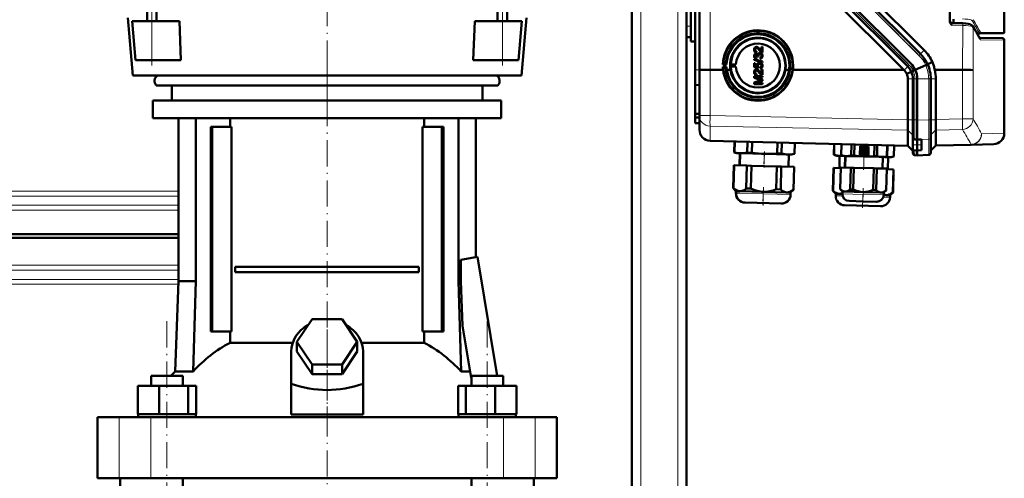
# Model space of a CAD drawing. Extents: x -1595 to 1972, y -1677 to 643.
# Tile 41 of 53: x 170 to 623, y 90 to 301. Entities that reach past the tile are written whole.
import ezdxf

# ---------------------------------------------------------------- set-up
doc = ezdxf.new("R2010")
doc.units = 0
doc.linetypes.add('DASHDOT', pattern=[18.5, 12, -3, 0.5, -3])

msp = doc.modelspace()

# ---------------------------------------------------------------- linework, layer by layer
at = {"color": 7, "linetype": 'DASHDOT', "lineweight": 18}
for p, q in [((455.57, -417.35), (455.57, 542.65)), ((472.57, -417.35), (472.57, 542.65)), ((311.56, 260.65), (311.56, 379.45)), ((587.17, 280.47), (545.38, 322.26)), ((582.75, 276.05), (540.96, 317.84)), ((231.06, 279.61), (231.06, 308.87)), ((392.06, 279.62), (392.06, 308.71)), ((311.57, 282.37), (311.57, 140.55)), ((238.03, -164.25), (238.03, 164.55)), ((385.1, -164.25), (385.1, 164.55)), ((311.57, 158.4), (311.57, -324.6))]:
    msp.add_line(p, q, dxfattribs=at)
at = {"color": 7, "lineweight": 50}
for p, q in [((451.57, -149.9), (451.57, 462.65)), ((480.57, 277.71), (480.57, 366.72)), ((622.57, 366.16), (622.57, 295.03)), ((482.57, 277.75), (482.57, 317.73)), ((584.05, 285), (549.91, 319.14)), ((585.74, 286.68), (554.78, 317.64)), ((597.56, 317.63), (597.56, 299.92)), ((478.57, 290.75), (478.57, 314.54)), ((578.22, 279.16), (544.08, 313.3)), ((579.63, 280.58), (545.49, 314.72)), ((579.64, 280.58), (545.49, 314.72)), ((476.57, 307.65), (476.57, 297.65)), ((478.57, 307.65), (478.57, 297.65)), ((576.41, 277.65), (542.42, 311.64)), ((228.88, 300.05), (228.88, 306.43)), ((233.23, 300.05), (233.23, 305.82)), ((389.88, 300.05), (389.88, 305.83)), ((394.23, 300.05), (394.23, 306.44)), ((222.34, 275.05), (220.03, 301.55)), ((222.06, 300.05), (231.06, 300.05)), ((223.63, 282.05), (222.06, 300.05)), ((243.76, 300.05), (231.06, 300.05)), ((244.46, 282.05), (243.76, 300.05)), ((378.65, 282.05), (379.35, 300.05)), ((392.06, 300.05), (379.35, 300.05)), ((392.06, 300.05), (401.06, 300.05)), ((399.48, 282.05), (401.06, 300.05)), ((400.77, 275.05), (403.09, 301.55)), ((598.54, 299.17), (599.28, 299.15)), ((598.54, 299.17), (603.45, 299.05)), ((599.28, 299.15), (599.28, 300.97)), ((476.57, 292.65), (476.57, 297.65)), ((478.57, 292.65), (478.57, 297.65)), ((611.22, 294.34), (610.11, 294.32)), ((622.07, 294.53), (611.22, 294.34)), ((476.57, -149.9), (476.57, 292.65)), ((476.57, 292.65), (478.57, 292.65)), ((478.57, 290.75), (480.57, 290.7)), ((611.15, 292.41), (621.58, 292.23)), ((622.56, 248.57), (622.56, 291.23)), ((508.09, 286.99), (508.1, 286.99)), ((508.34, 285.08), (508.34, 285.08)), ((508.36, 288.13), (508.37, 288.13)), ((508.62, 285.12), (508.63, 285.12)), ((508.71, 288.18), (508.71, 288.19)), ((508.78, 286.26), (508.73, 285.76)), ((508.73, 285.76), (508.74, 285.77)), ((508.79, 286.26), (508.74, 285.77)), ((508.78, 286.26), (508.79, 286.26)), ((509.97, 285.27), (509.98, 285.27)), ((510.29, 287.12), (511, 286.36)), ((510.29, 287.11), (510.29, 287.12)), ((510.34, 285.32), (510.34, 285.32)), ((511, 288.23), (511.01, 288.24)), ((511, 286.35), (511, 288.23)), ((511, 288.23), (511.49, 288.23)), ((511.01, 288.24), (511.5, 288.24)), ((511.49, 288.23), (511.5, 288.24)), ((511.49, 288.23), (511.49, 285.71)), ((511.49, 285.71), (511.5, 285.72)), ((511.5, 288.24), (511.5, 285.72)), ((231.06, 282.05), (223.63, 282.05)), ((244.46, 282.05), (231.06, 282.05)), ((392.06, 282.05), (378.65, 282.05)), ((399.48, 282.05), (392.06, 282.05)), ((507.64, 282.62), (511.49, 281.53)), ((507.64, 282.21), (507.64, 282.62)), ((507.64, 282.62), (507.65, 282.62)), ((511.49, 281.12), (507.64, 282.21)), ((507.65, 282.62), (511.5, 281.53)), ((507.69, 280.68), (508.19, 280.68)), ((507.69, 278.85), (507.69, 280.68)), ((507.69, 280.68), (507.7, 280.68)), ((507.7, 280.68), (508.19, 280.68)), ((508.09, 284.04), (508.1, 284.04)), ((508.19, 280.68), (508.19, 279.26)), ((508.19, 280.68), (508.19, 279.25)), ((508.19, 280.68), (508.19, 280.68)), ((508.68, 283.39), (508.63, 282.9)), ((508.63, 282.9), (508.64, 282.9)), ((508.69, 283.4), (508.64, 282.9)), ((508.68, 283.39), (508.69, 283.4)), ((509.22, 283.83), (509.23, 283.91)), ((509.67, 283.78), (509.22, 283.83)), ((509.62, 284.1), (509.62, 284.11)), ((509.67, 283.78), (509.68, 283.79)), ((509.71, 280.8), (509.72, 280.81)), ((510.17, 280.87), (510.18, 280.88)), ((510.41, 283.34), (510.42, 283.35)), ((510.46, 282.85), (510.41, 283.34)), ((510.76, 282.91), (510.77, 282.91)), ((511.08, 280.58), (511.08, 280.58)), ((511.49, 281.53), (511.49, 281.12)), ((511.49, 281.53), (511.5, 281.53)), ((511.49, 281.12), (511.5, 281.12)), ((511.5, 281.53), (511.5, 281.12)), ((511.54, 284.05), (511.55, 284.05)), ((589.52, 281.23), (587.35, 280.24)), ((480.57, 270.72), (480.57, 277.71)), ((482.57, 256.69), (482.57, 277.75)), ((487.43, 277.68), (493.38, 277.68)), ((493.26, 280.15), (493.54, 280.21)), ((494.98, 280.15), (493.26, 280.15)), ((493.54, 279.11), (493.27, 279.13)), ((493.27, 279.13), (494.98, 279.13)), ((493.54, 280.21), (494.65, 280.18)), ((494.65, 279.12), (493.54, 279.11)), ((494.65, 280.18), (494.98, 280.15)), ((494.98, 279.13), (494.65, 279.12)), ((496.79, 277.68), (495.1, 277.68)), ((496.7, 280.14), (496.95, 280.19)), ((499.32, 280.14), (496.7, 280.14)), ((496.95, 279.12), (496.7, 279.14)), ((496.7, 279.14), (499.32, 279.14)), ((496.95, 280.19), (499.32, 280.14)), ((499.32, 279.14), (496.95, 279.12)), ((509.67, 278.45), (507.69, 278.85)), ((508.09, 276.62), (508.1, 276.62)), ((508.19, 279.26), (509.18, 279.06)), ((508.19, 279.25), (508.19, 279.26)), ((508.19, 279.25), (509.18, 279.06)), ((508.36, 277.76), (508.37, 277.76)), ((508.71, 277.81), (508.71, 277.82)), ((508.78, 275.89), (508.73, 275.39)), ((508.79, 275.89), (508.74, 275.39)), ((508.78, 275.89), (508.79, 275.89)), ((509.37, 279.61), (509.38, 279.61)), ((509.72, 278.95), (509.67, 278.45)), ((509.67, 278.45), (509.68, 278.46)), ((509.73, 278.95), (509.68, 278.46)), ((509.72, 278.95), (509.73, 278.95)), ((510.29, 276.75), (511, 275.99)), ((510.29, 276.74), (510.29, 276.75)), ((510.46, 278.4), (510.41, 278.9)), ((510.41, 278.9), (510.42, 278.9)), ((510.78, 278.47), (510.79, 278.47)), ((511, 275.98), (511, 277.86)), ((511, 277.86), (511.49, 277.86)), ((511, 277.86), (511.01, 277.86)), ((511.01, 277.86), (511.5, 277.86)), ((511.49, 277.86), (511.49, 275.34)), ((511.49, 277.86), (511.5, 277.86)), ((511.5, 277.86), (511.5, 275.34)), ((511.54, 279.6), (511.55, 279.6)), ((523.73, 277.67), (522.03, 277.67)), ((525.44, 277.66), (539.86, 277.66)), ((539.86, 277.66), (576.41, 277.65)), ((576.56, 277.51), (576.41, 277.65)), ((577.75, 275.87), (579.85, 276.82)), ((579.85, 276.82), (580.74, 277.22)), ((580.74, 277.22), (581.68, 277.65)), ((586.46, 279.84), (581.65, 277.65)), ((587.34, 280.24), (586.46, 279.84)), ((590.63, 277.65), (603.38, 277.64)), ((222.34, 275.05), (268.79, 275.05)), ((268.79, 275.05), (400.77, 275.05)), ((507.64, 274.8), (511.49, 274.8)), ((507.64, 273.99), (507.64, 274.8)), ((507.64, 274.8), (507.65, 274.8)), ((510.3, 273.14), (507.64, 273.99)), ((507.64, 271.91), (510.35, 272.77)), ((507.64, 271.91), (507.65, 271.92)), ((507.64, 271.1), (507.64, 271.91)), ((507.65, 274.8), (511.5, 274.8)), ((507.65, 271.92), (510.35, 272.78)), ((508.24, 274.26), (511.5, 273.23)), ((508.24, 274.26), (511.49, 273.23)), ((511.49, 274.26), (508.24, 274.26)), ((511.49, 272.66), (508.24, 271.64)), ((508.24, 271.64), (511.5, 271.64)), ((508.24, 271.64), (511.49, 271.64)), ((508.73, 275.39), (508.74, 275.39)), ((511.49, 275.34), (511.5, 275.34)), ((511.49, 274.8), (511.49, 274.26)), ((511.49, 274.8), (511.5, 274.8)), ((511.49, 274.26), (511.5, 274.26)), ((511.49, 273.23), (511.49, 272.66)), ((511.49, 273.23), (511.5, 273.23)), ((511.49, 272.66), (511.5, 272.66)), ((511.49, 271.64), (511.49, 271.09)), ((511.49, 271.64), (511.5, 271.64)), ((511.5, 274.8), (511.5, 274.26)), ((511.5, 273.23), (511.5, 272.66)), ((511.5, 271.64), (511.5, 271.1)), ((578.27, 254.79), (578.27, 273.51)), ((580.57, 254.7), (580.57, 273.51)), ((582.56, 254.5), (582.56, 273.51)), ((582.57, 254.7), (582.57, 273.51)), ((588.81, 254.65), (588.81, 273.51)), ((591.1, 254.88), (591.1, 273.51)), ((233.07, 270.55), (273.93, 270.55)), ((240.27, 270.55), (240.27, 263.55)), ((273.93, 270.55), (390.04, 270.55)), ((382.87, 270.55), (382.87, 263.55)), ((482.57, 270.65), (480.57, 270.72)), ((480.57, 270.72), (480.57, 257.42)), ((511.49, 271.09), (507.64, 271.1)), ((511.49, 271.09), (511.5, 271.1)), ((231.57, 263.55), (311.57, 263.55)), ((231.57, 263.55), (231.57, 255.55)), ((311.57, 263.55), (391.57, 263.55)), ((391.57, 263.55), (391.57, 255.55)), ((231.57, 255.55), (311.57, 255.55)), ((243.27, 255.55), (243.27, 180.65)), ((251.26, 255.55), (251.26, 180.65)), ((266.98, 251.55), (266.98, 255.55)), ((311.57, 255.55), (391.57, 255.55)), ((356.15, 255.55), (356.15, 251.55)), ((371.87, 255.55), (371.87, 180.65)), ((379.87, 255.55), (379.87, 191.63)), ((480.57, 257.42), (482.57, 257.44)), ((480.57, 257.42), (480.57, 255.81)), ((480.57, 253.22), (480.57, 255.81)), ((480.57, 255.81), (482.57, 255.72)), ((482.57, 250.14), (482.57, 256.69)), ((578.27, 254.79), (578.26, 254.7)), ((580.57, 252.1), (580.57, 254.7)), ((582.56, 245.74), (582.56, 254.5)), ((582.57, 245.69), (582.57, 254.7)), ((588.81, 246.86), (588.81, 254.65)), ((591.1, 254.88), (591.1, 254.71)), ((258.85, 251.55), (258.15, 251.55)), ((258.15, 157.55), (258.15, 251.55)), ((267.7, 251.55), (258.85, 251.55)), ((258.85, 157.55), (258.85, 251.55)), ((267.7, 157.55), (267.7, 251.55)), ((355.43, 251.55), (355.43, 157.55)), ((364.28, 251.55), (355.43, 251.55)), ((364.28, 157.55), (364.28, 251.55)), ((364.98, 251.55), (364.28, 251.55)), ((364.98, 251.55), (364.98, 157.55)), ((480.57, 253.22), (482.57, 253.15)), ((578.26, 249.94), (578.27, 249.92)), ((578.27, 249.92), (578.27, 242.89)), ((580.57, 249.66), (580.57, 252.1)), ((580.57, 247.79), (580.57, 249.66)), ((591.1, 243), (591.1, 250.01)), ((578.27, 242.76), (487.43, 245.14)), ((498.5, 239.8), (498.63, 244.85)), ((498.5, 239.8), (498.63, 244.85)), ((498.5, 239.8), (498.63, 244.85)), ((498.55, 239.79), (498.69, 244.84)), ((498.56, 239.79), (498.69, 244.84)), ((498.61, 239.79), (498.74, 244.84)), ((498.62, 239.79), (498.75, 244.84)), ((498.67, 239.79), (498.8, 244.84)), ((504.51, 239.64), (504.65, 244.69)), ((506.57, 239.58), (506.7, 244.63)), ((518.26, 239.28), (518.39, 244.33)), ((520.31, 239.22), (520.44, 244.27)), ((580.57, 246.74), (580.57, 247.79)), ((580.57, 243.19), (580.57, 246.74)), ((581.53, 245.72), (582.57, 245.69)), ((582.56, 245.69), (584.56, 245.76)), ((582.56, 245.69), (582.56, 245.74)), ((582.56, 245.69), (582.56, 243.19)), ((582.57, 243.19), (582.57, 245.69)), ((584.56, 243.19), (584.56, 245.76)), ((588.81, 239.79), (588.81, 246.86)), ((499.79, 239.41), (498.5, 239.8)), ((498.5, 239.8), (498.55, 239.79)), ((499.79, 239.41), (498.5, 239.8)), ((498.6, 239.78), (498.55, 239.79)), ((498.56, 239.79), (498.61, 239.79)), ((499.85, 239.41), (498.56, 239.79)), ((498.65, 239.78), (498.61, 239.79)), ((498.62, 239.79), (498.67, 239.79)), ((499.91, 239.41), (498.62, 239.79)), ((526.16, 239.07), (526.29, 244.12)), ((526.21, 239.07), (526.34, 244.12)), ((544.31, 238.6), (544.44, 243.65)), ((544.36, 238.6), (544.5, 243.65)), ((547.59, 238.44), (547.73, 243.56)), ((547.62, 238.44), (547.75, 243.56)), ((547.65, 238.44), (547.78, 243.56)), ((552.23, 238.32), (552.37, 243.44)), ((553.58, 238.29), (553.71, 243.4)), ((556.2, 238.66), (556.3, 242.62)), ((556.3, 242.62), (560.26, 242.51)), ((556.65, 239.72), (556.77, 239.8)), ((556.81, 241.45), (556.7, 241.53)), ((556.92, 241.82), (557.03, 241.73)), ((558.61, 242.2), (558.66, 242.33)), ((559, 242.21), (558.95, 242.08)), ((560.01, 240.36), (559.88, 240.36)), ((559.89, 240.72), (560.02, 240.72)), ((560.26, 242.51), (560.16, 238.55)), ((562.75, 238.05), (562.89, 243.16)), ((564.1, 238.01), (564.23, 243.13)), ((568.68, 237.89), (568.82, 243.01)), ((568.71, 237.89), (568.85, 243.01)), ((571.85, 237.88), (571.98, 242.93)), ((571.9, 237.87), (572.04, 242.92)), ((578.27, 242.76), (580.57, 240.46)), ((580.57, 243.19), (580.57, 240.76)), ((580.57, 239.64), (580.57, 240.76)), ((580.57, 240.76), (582.57, 240.69)), ((582.56, 240.69), (582.56, 243.19)), ((584.56, 240.73), (582.56, 240.69)), ((582.56, 238.64), (582.56, 240.69)), ((582.57, 240.69), (582.57, 243.19)), ((582.57, 238.64), (582.57, 240.69)), ((584.56, 243.19), (584.56, 240.73)), ((591.1, 242.87), (588.81, 240.58)), ((588.81, 239.58), (588.81, 239.79)), ((591.1, 242.87), (607.3, 243.3)), ((591.1, 243), (591.1, 242.99)), ((617.69, 243.57), (607.3, 243.3)), ((499.85, 239.41), (499.79, 239.41)), ((499.91, 239.41), (499.85, 239.41)), ((501.58, 239.37), (499.91, 239.41)), ((501.14, 239.38), (500.99, 233.78)), ((501.14, 239.38), (501, 233.78)), ((501.14, 239.38), (501, 233.78)), ((501.2, 239.38), (501.05, 233.78)), ((501.26, 239.38), (501.11, 233.78)), ((512.4, 239.08), (501.58, 239.37)), ((504.51, 239.64), (506.57, 239.58)), ((523.23, 238.8), (512.4, 239.08)), ((518.26, 239.28), (520.31, 239.22)), ((524.9, 238.76), (523.23, 238.8)), ((523.55, 238.79), (523.4, 233.19)), ((524.9, 238.76), (526.21, 239.07)), ((526.16, 239.07), (526.21, 239.07)), ((544.31, 238.6), (544.36, 238.6)), ((545.6, 238.21), (544.31, 238.6)), ((547.28, 238.17), (545.6, 238.21)), ((546.95, 238.18), (546.81, 232.58)), ((548.66, 238.13), (547.28, 238.17)), ((547.59, 238.44), (547.62, 238.44)), ((548.63, 238.13), (547.59, 238.44)), ((547.62, 238.44), (547.65, 238.44)), ((548.66, 238.13), (547.62, 238.44)), ((548.66, 238.13), (548.63, 238.13)), ((549.93, 238.1), (548.66, 238.13)), ((549.53, 238.11), (549.39, 232.81)), ((549.56, 238.11), (549.42, 232.81)), ((558.16, 237.89), (549.93, 238.1)), ((552.23, 238.32), (553.58, 238.29)), ((560.16, 238.55), (556.2, 238.66)), ((556.97, 239.5), (556.85, 239.42)), ((566.38, 237.67), (558.16, 237.89)), ((558.57, 238.82), (558.53, 238.95)), ((558.87, 239.05), (558.91, 238.92)), ((562.75, 238.05), (564.1, 238.01)), ((567.65, 237.64), (566.38, 237.67)), ((566.76, 237.66), (566.62, 232.36)), ((567.65, 237.64), (568.71, 237.89)), ((568.92, 237.6), (567.66, 237.64)), ((568.68, 237.89), (568.71, 237.89)), ((570.59, 237.56), (568.92, 237.6)), ((569.25, 237.6), (569.1, 232)), ((570.59, 237.56), (571.9, 237.87)), ((571.85, 237.88), (571.9, 237.87)), ((580.57, 239.43), (580.57, 239.64)), ((581.53, 238.43), (582.57, 238.4)), ((582.56, 238.4), (582.56, 238.64)), ((587.85, 238.58), (582.56, 238.4)), ((582.57, 238.4), (582.57, 238.64)), ((498.07, 223.34), (498.35, 233.85)), ((498.07, 223.34), (498.35, 233.85)), ((498.07, 223.34), (498.35, 233.85)), ((498.4, 233.85), (498.12, 223.34)), ((498.13, 223.34), (498.4, 233.85)), ((498.46, 233.85), (498.18, 223.34)), ((498.19, 223.34), (498.46, 233.85)), ((498.51, 233.85), (498.24, 223.34)), ((498.4, 233.85), (498.35, 233.85)), ((498.46, 233.85), (498.4, 233.85)), ((498.4, 233.85), (498.4, 233.85)), ((498.51, 233.85), (498.46, 233.85)), ((498.51, 233.85), (504.36, 233.69)), ((504.36, 233.69), (504.08, 223.19)), ((506.41, 233.64), (504.36, 233.69)), ((506.41, 233.64), (506.14, 223.13)), ((506.41, 233.64), (518.1, 233.33)), ((518.1, 233.33), (517.83, 222.83)), ((520.16, 233.28), (518.1, 233.33)), ((520.16, 233.28), (519.88, 222.77)), ((520.16, 233.28), (526, 233.13)), ((526, 233.13), (525.73, 222.62)), ((525.78, 222.62), (526.05, 233.12)), ((526.05, 233.12), (526, 233.13)), ((543.88, 222.15), (544.16, 232.65)), ((544.21, 232.65), (543.93, 222.14)), ((544.21, 232.65), (544.16, 232.65)), ((544.21, 232.65), (547.44, 232.56)), ((547.18, 222.91), (547.45, 232.86)), ((547.21, 222.91), (547.47, 232.86)), ((547.5, 232.86), (547.24, 222.91)), ((547.47, 232.86), (547.45, 232.86)), ((547.5, 232.86), (547.47, 232.86)), ((547.5, 232.86), (552.09, 232.74)), ((552.09, 232.74), (551.83, 222.79)), ((553.43, 232.71), (552.09, 232.74)), ((553.43, 232.71), (553.17, 222.75)), ((553.43, 232.71), (562.61, 232.47)), ((562.61, 232.47), (562.35, 222.51)), ((563.95, 232.43), (562.61, 232.47)), ((563.95, 232.43), (563.69, 222.47)), ((563.95, 232.43), (568.54, 232.31)), ((568.54, 232.31), (568.28, 222.35)), ((568.31, 222.35), (568.57, 232.31)), ((568.57, 232.31), (568.54, 232.31)), ((568.56, 232.01), (571.7, 231.93)), ((571.7, 231.93), (571.42, 221.42)), ((571.47, 221.42), (571.75, 231.93)), ((571.75, 231.93), (571.7, 231.93)), ((499.34, 222.01), (498.07, 223.34)), ((498.07, 223.34), (498.12, 223.34)), ((499.34, 222.01), (498.07, 223.34)), ((499.34, 222.01), (498.07, 223.34)), ((498.16, 223.31), (498.12, 223.34)), ((498.13, 223.34), (498.18, 223.34)), ((499.39, 222.01), (498.13, 223.34)), ((498.22, 223.3), (498.18, 223.34)), ((498.19, 223.34), (498.24, 223.34)), ((499.45, 222.01), (498.19, 223.34)), ((499.34, 222.01), (499.31, 221.06)), ((499.34, 222.01), (499.31, 221.06)), ((499.34, 222.01), (499.31, 221.06)), ((499.4, 222.01), (499.34, 222.01)), ((499.39, 222.01), (499.37, 221.06)), ((499.45, 222.01), (499.39, 222.01)), ((499.45, 222.01), (499.43, 221.06)), ((501.13, 221.96), (499.45, 222.01)), ((511.95, 221.68), (501.13, 221.96)), ((504.08, 223.19), (506.14, 223.13)), ((522.77, 221.4), (511.95, 221.68)), ((517.83, 222.83), (519.88, 222.77)), ((524.44, 221.35), (525.78, 222.62)), ((525.73, 222.62), (525.78, 222.62)), ((543.88, 222.15), (543.93, 222.14)), ((545.15, 220.81), (543.88, 222.15)), ((547.18, 222.91), (547.21, 222.91)), ((548.21, 221.83), (547.18, 222.91)), ((547.21, 222.91), (547.24, 222.91)), ((548.23, 221.83), (547.21, 222.91)), ((548.21, 221.83), (548.18, 220.74)), ((548.23, 221.83), (548.21, 220.74)), ((548.23, 221.83), (548.21, 221.83)), ((549.51, 221.8), (548.23, 221.83)), ((557.73, 221.58), (549.51, 221.8)), ((551.83, 222.79), (553.17, 222.75)), ((565.96, 221.36), (557.73, 221.58)), ((562.35, 222.51), (563.69, 222.47)), ((567.23, 221.33), (568.31, 222.35)), ((568.28, 222.35), (568.31, 222.35)), ((524.44, 221.35), (522.77, 221.4)), ((524.44, 221.35), (524.42, 220.4)), ((545.15, 220.81), (545.12, 219.86)), ((546.82, 220.77), (545.15, 220.81)), ((548.18, 220.73), (546.82, 220.77)), ((551.32, 217.46), (551.29, 217.46)), ((557.62, 217.29), (551.32, 217.46)), ((563.92, 217.13), (557.62, 217.29)), ((567.23, 221.33), (565.96, 221.36)), ((567.23, 221.33), (567.2, 220.24)), ((568.46, 220.2), (567.2, 220.23)), ((570.14, 220.16), (568.46, 220.2)), ((570.14, 220.16), (570.11, 219.21)), ((570.14, 220.16), (571.47, 221.42)), ((571.42, 221.42), (571.47, 221.42)), ((503.5, 216.71), (503.44, 216.71)), ((503.55, 216.71), (503.5, 216.71)), ((520.07, 216.28), (503.56, 216.71)), ((565.76, 215.08), (549.25, 215.51)), ((151.57, 202.3), (243.27, 202.3)), ((243.27, 200.6), (151.57, 200.6)), ((372.92, 190.47), (380.6, 191.76)), ((372.92, 180.65), (372.92, 190.47)), ((380.6, 191.76), (389.74, 137.15)), ((269.38, 187.3), (353.75, 187.3)), ((269.38, 187.3), (269.38, 184.8)), ((353.75, 187.3), (353.75, 184.8)), ((353.75, 184.8), (269.38, 184.8)), ((243.27, 180.65), (241.82, 139.21)), ((251.26, 180.65), (243.27, 180.65)), ((251.26, 180.65), (249.98, 139.21)), ((371.87, 180.65), (372.92, 180.65)), ((371.87, 180.65), (373.15, 139.21)), ((373.72, 160.18), (372.92, 180.65)), ((297.71, 152.85), (304.64, 163.24)), ((304.64, 163.24), (318.49, 163.24)), ((318.49, 163.24), (325.42, 152.85)), ((377.72, 136.29), (373.72, 160.18)), ((258.15, 157.55), (258.85, 157.55)), ((258.85, 157.55), (267.7, 157.55)), ((266.98, 152.37), (266.98, 157.55)), ((355.43, 157.55), (364.28, 157.55)), ((356.15, 157.55), (356.15, 152.37)), ((364.28, 157.55), (364.98, 157.55)), ((266.98, 152.37), (295.73, 152.37)), ((304.64, 142.46), (297.71, 152.85)), ((297.71, 148.35), (297.71, 152.85)), ((325.42, 152.85), (318.49, 142.46)), ((325.42, 148.35), (325.42, 152.85)), ((327.4, 152.37), (356.15, 152.37)), ((295.07, 133.5), (295.07, 148.35)), ((304.64, 137.96), (297.71, 148.35)), ((325.42, 148.35), (318.49, 137.96)), ((328.07, 133.5), (328.07, 148.35)), ((318.49, 142.46), (304.64, 142.46)), ((304.64, 137.96), (304.64, 142.46)), ((318.49, 137.96), (318.49, 142.46)), ((230.73, 137.15), (232.86, 137.15)), ((230.73, 132.65), (230.73, 137.15)), ((232.86, 137.15), (245.33, 137.15)), ((241.82, 139.21), (249.98, 139.21)), ((245.33, 132.65), (245.33, 137.15)), ((318.49, 137.96), (304.64, 137.96)), ((373.15, 139.21), (377.23, 139.21)), ((377.8, 136.2), (377.72, 136.29)), ((377.8, 137.15), (390.27, 137.15)), ((377.8, 132.65), (377.8, 137.15)), ((390.27, 137.15), (392.4, 137.15)), ((392.4, 132.65), (392.4, 137.15)), ((392.4, 132.65), (392.4, 137.15)), ((224.64, 132.65), (234.44, 132.65)), ((224.64, 119.65), (224.64, 132.65)), ((234.44, 132.65), (247.82, 132.65)), ((234.44, 119.65), (234.44, 132.65)), ((247.82, 119.65), (247.82, 132.65)), ((247.82, 132.65), (251.41, 132.65)), ((251.41, 119.65), (251.41, 132.65)), ((295.07, 119.51), (295.07, 133.5)), ((328.07, 119.51), (328.07, 133.5)), ((371.72, 132.65), (375.31, 132.65)), ((371.72, 119.65), (371.72, 132.65)), ((375.31, 132.65), (388.69, 132.65)), ((375.31, 119.65), (375.31, 132.65)), ((388.69, 132.65), (398.49, 132.65)), ((388.69, 119.65), (388.69, 132.65)), ((398.49, 119.65), (398.49, 132.65)), ((398.49, 119.65), (398.49, 132.65)), ((206.07, 118.15), (216, 118.15)), ((206.07, 90.15), (206.07, 118.15)), ((216, 118.15), (230.57, 118.15)), ((224.64, 119.65), (225.65, 119.65)), ((224.83, 118.15), (224.83, 119.65)), ((225.65, 119.65), (233.43, 119.65)), ((230.57, 118.15), (392.56, 118.15)), ((233.43, 119.65), (234.44, 119.65)), ((234.44, 119.65), (235.82, 119.65)), ((235.82, 119.65), (246.44, 119.65)), ((246.44, 119.65), (247.82, 119.65)), ((247.82, 119.65), (248.19, 119.65)), ((248.19, 119.65), (251.23, 119.65)), ((251.04, 119.65), (251.41, 119.65)), ((251.23, 119.65), (251.23, 118.15)), ((295.07, 119.51), (311.57, 119.51)), ((311.57, 119.51), (328.07, 119.51)), ((371.72, 119.65), (372.09, 119.65)), ((371.9, 119.65), (374.94, 119.65)), ((371.9, 118.15), (371.9, 119.65)), ((374.94, 119.65), (375.31, 119.65)), ((375.31, 119.65), (376.69, 119.65)), ((376.69, 119.65), (387.31, 119.65)), ((387.31, 119.65), (388.69, 119.65)), ((388.69, 119.65), (389.7, 119.65)), ((389.7, 119.65), (397.48, 119.65)), ((392.56, 118.15), (407.13, 118.15)), ((397.48, 119.65), (398.49, 119.65)), ((398.3, 119.65), (398.3, 118.15)), ((398.3, 119.65), (398.3, 118.15)), ((407.13, 118.15), (417.07, 118.15)), ((417.07, 90.15), (417.07, 118.15)), ((216, 90.15), (206.07, 90.15)), ((230.57, 90.15), (216, 90.15)), ((216.57, 74.15), (216.57, 90.15)), ((392.56, 90.15), (230.57, 90.15)), ((245.33, -136.85), (245.33, 90.15)), ((377.8, -136.85), (377.8, 90.15)), ((407.13, 90.15), (392.56, 90.15)), ((406.57, 74.15), (406.57, 90.15)), ((417.07, 90.15), (407.13, 90.15))]:
    msp.add_line(p, q, dxfattribs=at)
at = {"color": 7, "lineweight": 18}
for p, q in [((455.57, -149.9), (455.57, 462.65)), ((472.57, -149.9), (472.57, 462.65)), ((487.43, 277.68), (487.43, 317.67)), ((583.37, 284.31), (549.23, 318.46)), ((578.9, 279.85), (544.76, 313.99)), ((231.06, 282.05), (231.06, 300.05)), ((392.06, 282.05), (392.06, 300.05)), ((476.57, 297.65), (478.57, 297.65)), ((603.45, 298.08), (598.54, 298.2)), ((603.38, 277.64), (603.45, 298.08)), ((608.27, 297.2), (608.2, 277.58)), ((611.09, 294.47), (610.04, 294.45)), ((611.71, 294.84), (622.57, 295.03)), ((611.35, 292.05), (611.34, 292.07)), ((622.56, 291.23), (611.63, 291.42)), ((583.37, 284.31), (584.05, 285)), ((585.74, 286.68), (584.05, 285)), ((480.57, 277.71), (482.57, 277.64)), ((487.43, 256.69), (487.43, 277.68)), ((576.56, 277.51), (578.22, 279.16)), ((578.9, 279.85), (578.22, 279.16)), ((579.85, 276.82), (579.85, 276.82)), ((587.35, 280.24), (587.34, 280.24)), ((603.38, 255.14), (603.38, 277.64)), ((608.2, 277.58), (608.2, 255.14)), ((578.27, 273.51), (580.57, 273.51)), ((580.57, 273.51), (581.53, 273.51)), ((581.53, 273.51), (582.57, 273.51)), ((581.53, 273.51), (581.53, 254.7)), ((587.85, 273.51), (582.56, 273.51)), ((587.85, 273.51), (588.81, 273.51)), ((587.85, 254.65), (587.85, 273.51)), ((591.1, 273.51), (588.81, 273.51)), ((487.43, 256.69), (482.57, 256.69)), ((487.43, 256.69), (578.27, 254.79)), ((578.26, 254.7), (580.57, 254.7)), ((581.53, 254.7), (580.57, 254.7)), ((581.53, 254.7), (582.57, 254.7)), ((581.53, 245.73), (581.53, 254.7)), ((582.56, 254.5), (587.85, 254.65)), ((588.81, 254.65), (587.85, 254.65)), ((591.1, 254.71), (588.81, 254.71)), ((603.38, 255.14), (591.1, 254.88)), ((603.38, 255.14), (608.2, 255.14)), ((578.27, 249.92), (487.43, 251.82)), ((487.43, 251.82), (487.43, 245.27)), ((578.26, 249.94), (580.57, 247.7)), ((591.1, 250.06), (588.81, 247.82)), ((591.1, 250.01), (603.38, 250.27)), ((487.43, 245.27), (578.27, 242.89)), ((487.43, 245.27), (487.43, 245.14)), ((581.53, 245.73), (582.57, 245.69)), ((581.53, 245.72), (581.53, 245.73)), ((587.85, 245.89), (582.56, 245.74)), ((587.85, 238.82), (587.85, 245.89)), ((612.14, 248.3), (622.56, 248.57)), ((578.27, 242.89), (580.57, 240.64)), ((580.57, 243.19), (582.57, 243.19)), ((581.53, 238.67), (581.53, 240.73)), ((584.56, 243.19), (582.56, 243.19)), ((591.1, 242.99), (588.81, 240.76)), ((607.3, 243.42), (591.1, 243)), ((607.3, 243.3), (607.3, 243.42)), ((581.53, 238.67), (582.57, 238.64)), ((581.53, 238.43), (581.53, 238.67)), ((587.85, 238.82), (582.56, 238.64)), ((587.85, 238.58), (587.85, 238.82)), ((151.57, 221.98), (243.27, 221.98)), ((243.27, 219.7), (151.57, 219.7)), ((499.37, 221.06), (499.31, 221.06)), ((499.43, 221.06), (499.37, 221.06)), ((501.1, 221.01), (499.43, 221.06)), ((511.92, 220.73), (501.1, 221.01)), ((524.42, 220.4), (511.92, 220.73)), ((546.8, 219.82), (545.12, 219.86)), ((548.3, 219.78), (546.8, 219.82)), ((548.21, 220.74), (548.18, 220.74)), ((557.7, 220.49), (548.21, 220.74)), ((567.2, 220.24), (557.7, 220.49)), ((570.11, 219.21), (567.03, 219.29)), ((151.57, 215.49), (243.27, 215.49)), ((243.27, 213.22), (151.57, 213.22)), ((151.57, 187.98), (243.27, 187.98)), ((151.57, 185.7), (243.27, 185.7)), ((151.57, 181.49), (243.27, 181.49)), ((243.22, 179.22), (151.57, 179.22)), ((216, 90.15), (216, 118.15)), ((230.57, 90.15), (230.57, 118.15)), ((392.56, 90.15), (392.56, 118.15)), ((407.13, 90.15), (407.13, 118.15))]:
    msp.add_line(p, q, dxfattribs=at)
at = {"color": 7, "linetype": 'DASHDOT', "lineweight": 18, "ltscale": 0.060001}
msp.add_line((476.37, 297.65), (478.77, 297.65), dxfattribs=at)
at = {"color": 7, "linetype": 'DASHDOT', "lineweight": 18, "ltscale": 0.183048}
msp.add_line((512.43, 240.19), (512.24, 232.88), dxfattribs=at)
at = {"color": 7, "linetype": 'DASHDOT', "lineweight": 18, "ltscale": 0.039}
for p, q in [((558.12, 239.97), (556.56, 239.97)), ((558.15, 241.24), (556.59, 241.24)), ((557.34, 240.75), (557.34, 239.19)), ((557.37, 242.02), (557.37, 240.46)), ((559.37, 241.6), (557.81, 241.6)), ((560.09, 240.56), (558.53, 240.56)), ((558.59, 242.38), (558.59, 240.82)), ((559.31, 241.34), (559.31, 239.78)), ((559.32, 239.55), (557.76, 239.55))]:
    msp.add_line(p, q, dxfattribs=at)
at = {"color": 7, "linetype": 'DASHDOT', "lineweight": 18, "ltscale": 0.039001}
msp.add_line((558.54, 240.33), (558.54, 238.77), dxfattribs=at)
at = {"color": 7, "linetype": 'DASHDOT', "lineweight": 18, "ltscale": 0.119881}
msp.add_line((580.17, 243.19), (584.96, 243.19), dxfattribs=at)
at = {"color": 7, "linetype": 'DASHDOT', "lineweight": 18, "ltscale": 0.168016}
for p, q in [((512.3, 239.65), (512.13, 232.93)), ((512.36, 239.64), (512.18, 232.93)), ((558.11, 238.45), (557.94, 231.73))]:
    msp.add_line(p, q, dxfattribs=at)
at = {"color": 7, "linetype": 'DASHDOT', "lineweight": 18, "ltscale": 0.159016}
msp.add_line((558.14, 238.42), (557.98, 232.06), dxfattribs=at)
at = {"color": 7, "linetype": 'DASHDOT', "lineweight": 18, "ltscale": 0.171052}
msp.add_line((558.18, 238.86), (558, 232.02), dxfattribs=at)
at = {"color": 7, "linetype": 'DASHDOT', "lineweight": 18, "ltscale": 0.159002}
msp.add_line((511.85, 222.21), (511.68, 215.86), dxfattribs=at)
at = {"color": 7, "linetype": 'DASHDOT', "lineweight": 18, "ltscale": 0.212292}
msp.add_line((512, 223.84), (511.78, 215.35), dxfattribs=at)
at = {"color": 7, "linetype": 'DASHDOT', "lineweight": 18, "ltscale": 0.168715}
msp.add_line((557.78, 223.31), (557.6, 216.56), dxfattribs=at)
at = {"color": 7, "linetype": 'DASHDOT', "lineweight": 18, "ltscale": 0.133699}
msp.add_line((511.88, 221.28), (511.74, 215.94), dxfattribs=at)
at = {"color": 7, "linetype": 'DASHDOT', "lineweight": 18, "ltscale": 0.143425}
msp.add_line((557.63, 220.12), (557.48, 214.38), dxfattribs=at)
at = {"color": 7, "linetype": 'DASHDOT', "lineweight": 18, "ltscale": 0.100908}
msp.add_line((557.69, 220.91), (557.58, 216.87), dxfattribs=at)
at = {"color": 7, "linetype": 'DASHDOT', "lineweight": 18, "ltscale": 0.419809}
msp.add_line((311.57, 118.11), (311.57, 134.9), dxfattribs=at)
at = {"color": 7, "lineweight": 50}
for points in [[(598.54, 298.2), (598.05, 298.72), (597.84, 299.01), (597.7, 299.29), (597.6, 299.59), (597.56, 299.92)], [(608.14, 297.71), (607.84, 298.06), (607.42, 298.34), (606.86, 298.57), (606, 298.8), (604.8, 298.97), (603.45, 299.05)], [(524.26, 279.65), (524.19, 281.06), (523.99, 282.45), (523.79, 283.36), (523.47, 284.41), (522.96, 285.71), (522.55, 286.56), (522.08, 287.38), (521.26, 288.59), (520.52, 289.49), (519.99, 290.06), (519.42, 290.6), (518.56, 291.33), (517.68, 291.96), (516.66, 292.59), (515.53, 293.16), (514.94, 293.41), (513.61, 293.86), (512.24, 294.2), (511.31, 294.34), (510.07, 294.45), (508.81, 294.45), (507.48, 294.33), (506.4, 294.14), (505.26, 293.86), (504.3, 293.54), (503.36, 293.15), (502.7, 292.84), (502.01, 292.46), (501.09, 291.88), (500.23, 291.24), (499.41, 290.54), (498.41, 289.52), (497.8, 288.8), (497.25, 288.04), (496.56, 286.93), (496.45, 286.74), (495.87, 285.55), (495.39, 284.3), (495.02, 282.95), (494.81, 281.86), (494.75, 281.4), (494.65, 280.18)], [(507.64, 287), (507.67, 287.28), (507.72, 287.49), (507.81, 287.69), (508, 287.91), (508.23, 288.08), (508.36, 288.13)], [(508.73, 285.76), (508.37, 285.84), (508.05, 286.01), (507.91, 286.14), (507.73, 286.46), (507.65, 286.82), (507.64, 287)], [(507.64, 284.03), (507.67, 284.29), (507.82, 284.67), (507.94, 284.83), (508.1, 284.96), (508.34, 285.08)], [(508.52, 287.66), (508.37, 287.58), (508.19, 287.4), (508.1, 287.16), (508.09, 286.99)], [(508.09, 286.99), (508.15, 286.65), (508.27, 286.46), (508.45, 286.33), (508.67, 286.26), (508.78, 286.26)], [(508.52, 287.66), (508.37, 287.58), (508.23, 287.45), (508.15, 287.29), (508.1, 286.99)], [(508.1, 286.99), (508.12, 286.77), (508.18, 286.6), (508.35, 286.39), (508.6, 286.28), (508.79, 286.26)], [(508.62, 285.12), (508.82, 285.1), (509, 285.03), (509.16, 284.91), (509.34, 284.68), (509.39, 284.6)], [(508.63, 285.12), (508.82, 285.1), (509.01, 285.03), (509.17, 284.92), (509.3, 284.77), (509.39, 284.61)], [(508.71, 288.19), (509, 288.15), (509.34, 288.01), (509.6, 287.84), (510.01, 287.44), (510.29, 287.12)], [(508.71, 288.18), (508.9, 288.17), (509.28, 288.04), (509.61, 287.82), (509.9, 287.55), (510.29, 287.11)], [(510.05, 286.65), (509.47, 287.29), (509.34, 287.42), (509.05, 287.61), (508.71, 287.69)], [(509.39, 284.6), (509.44, 284.77), (509.59, 285.01), (509.73, 285.14), (509.97, 285.27)], [(511.15, 285.77), (510.89, 285.88), (510.54, 286.13), (510.05, 286.65)], [(510.29, 287.11), (510.69, 286.63), (511, 286.35)], [(510.34, 285.32), (510.73, 285.26), (510.96, 285.15), (511.17, 284.99), (511.33, 284.8), (511.5, 284.44), (511.55, 284.05)], [(510.34, 285.32), (510.53, 285.31), (510.9, 285.18), (511.21, 284.94), (511.43, 284.61), (511.53, 284.23), (511.54, 284.05)], [(508.63, 282.9), (508.32, 282.99), (508.03, 283.16), (507.81, 283.4), (507.68, 283.71), (507.64, 284.03)], [(508.46, 284.6), (508.27, 284.49), (508.14, 284.32), (508.09, 284.11), (508.09, 284.04)], [(508.09, 284.04), (508.11, 283.85), (508.25, 283.6), (508.41, 283.48), (508.68, 283.39)], [(508.46, 284.6), (508.26, 284.47), (508.13, 284.26), (508.1, 284.04)], [(508.1, 284.04), (508.12, 283.85), (508.19, 283.68), (508.32, 283.55), (508.48, 283.45), (508.69, 283.4)], [(509.23, 283.91), (509.21, 284.11), (509.09, 284.4), (508.94, 284.55), (508.84, 284.6), (508.64, 284.63)], [(508.93, 279.74), (508.96, 280.02), (509.07, 280.28), (509.24, 280.51), (509.46, 280.69), (509.71, 280.8)], [(510.09, 284.79), (509.94, 284.72), (509.74, 284.52), (509.63, 284.25), (509.62, 284.11)], [(510.09, 284.79), (509.93, 284.71), (509.79, 284.59), (509.69, 284.45), (509.62, 284.19), (509.62, 284.1)], [(510.17, 280.87), (510.46, 280.85), (510.83, 280.73), (511.08, 280.58)], [(510.18, 280.88), (510.38, 280.87), (510.75, 280.77), (511.08, 280.58)], [(511.1, 279.6), (511.06, 279.87), (510.93, 280.1), (510.83, 280.19), (510.59, 280.32), (510.33, 280.38), (510.2, 280.38)], [(511.1, 284.07), (511.09, 284.19), (511.03, 284.42), (510.88, 284.62), (510.68, 284.75), (510.45, 284.82), (510.33, 284.83)], [(510.59, 283.39), (510.81, 283.49), (510.97, 283.64), (511.08, 283.89), (511.1, 284.07)], [(511.54, 284.05), (511.51, 283.75), (511.42, 283.47), (511.25, 283.23), (511.02, 283.04), (510.76, 282.91)], [(511.55, 284.05), (511.51, 283.7), (511.42, 283.47), (511.28, 283.26), (511.01, 283.03), (510.77, 282.91)], [(511.08, 280.58), (511.25, 280.43), (511.38, 280.25), (511.48, 280.05), (511.54, 279.83), (511.55, 279.6)], [(511.08, 280.58), (511.31, 280.34), (511.43, 280.15), (511.51, 279.93), (511.54, 279.6)], [(482.57, 277.75), (482.57, 277.74), (482.57, 277.74), (482.57, 277.74), (482.64, 277.74), (483.2, 277.71), (484.36, 277.7), (487.43, 277.68)], [(507.64, 276.63), (507.67, 276.91), (507.72, 277.12), (507.81, 277.32), (508, 277.54), (508.23, 277.7), (508.36, 277.76)], [(508.73, 275.39), (508.37, 275.47), (508.05, 275.64), (507.91, 275.77), (507.73, 276.09), (507.65, 276.45), (507.64, 276.63)], [(508.52, 277.29), (508.37, 277.21), (508.19, 277.02), (508.1, 276.78), (508.09, 276.62)], [(508.09, 276.62), (508.15, 276.28), (508.27, 276.09), (508.45, 275.95), (508.67, 275.89), (508.78, 275.89)], [(508.52, 277.29), (508.37, 277.21), (508.23, 277.08), (508.15, 276.92), (508.1, 276.62)], [(508.1, 276.62), (508.12, 276.4), (508.18, 276.23), (508.35, 276.02), (508.6, 275.91), (508.79, 275.89)], [(508.71, 277.82), (509, 277.78), (509.34, 277.64), (509.6, 277.46), (510.01, 277.07), (510.29, 276.75)], [(508.71, 277.81), (508.9, 277.8), (509.28, 277.67), (509.61, 277.45), (509.9, 277.18), (510.29, 276.74)], [(510.05, 276.28), (509.47, 276.92), (509.34, 277.04), (509.05, 277.24), (508.71, 277.32)], [(509.18, 279.06), (509.03, 279.31), (508.94, 279.6), (508.93, 279.74)], [(509.85, 280.33), (509.6, 280.19), (509.48, 280.05), (509.41, 279.88), (509.37, 279.61)], [(509.37, 279.61), (509.42, 279.3), (509.54, 279.1), (509.72, 278.95)], [(509.85, 280.33), (509.62, 280.2), (509.49, 280.05), (509.41, 279.87), (509.38, 279.61)], [(509.38, 279.61), (509.39, 279.45), (509.5, 279.16), (509.73, 278.95)], [(511.15, 275.39), (510.89, 275.51), (510.54, 275.76), (510.05, 276.28)], [(510.29, 276.74), (510.69, 276.26), (511, 275.98)], [(510.62, 278.95), (510.78, 279.02), (510.92, 279.13), (511.03, 279.27), (511.08, 279.43), (511.1, 279.6)], [(511.54, 279.6), (511.52, 279.31), (511.42, 279.03), (511.26, 278.79), (511.04, 278.6), (510.78, 278.47)], [(511.55, 279.6), (511.51, 279.25), (511.36, 278.91), (511.09, 278.63), (510.79, 278.47)], [(608.2, 277.58), (607.2, 277.61), (605.09, 277.63)], [(578.23, 251.68), (578.26, 250.09), (578.26, 249.94)], [(591.17, 251.78), (591.14, 250.56), (591.1, 250.06)], [(501.58, 239.37), (500.86, 239.41), (500.13, 239.49), (499.41, 239.62), (498.67, 239.79)], [(504.51, 239.64), (503.77, 239.51), (503.04, 239.42), (502.31, 239.37), (501.58, 239.37)], [(512.4, 239.08), (511.04, 239.14), (509.68, 239.23), (508.14, 239.39), (506.57, 239.58)], [(518.26, 239.28), (516.68, 239.16), (515.13, 239.09), (513.77, 239.07), (512.4, 239.08)], [(523.23, 238.8), (522.5, 238.84), (521.78, 238.93), (521.05, 239.06), (520.31, 239.22)], [(526.16, 239.07), (525.41, 238.94), (524.68, 238.85), (523.95, 238.8), (523.23, 238.8)], [(547.28, 238.17), (546.55, 238.21), (545.83, 238.3), (545.1, 238.43), (544.36, 238.6)], [(549.93, 238.1), (548.8, 238.2), (547.65, 238.44)], [(552.23, 238.32), (551.07, 238.14), (549.93, 238.1)], [(558.16, 237.89), (555.88, 238.02), (553.58, 238.29)], [(562.75, 238.05), (560.44, 237.9), (558.16, 237.89)], [(566.38, 237.67), (565.25, 237.77), (564.1, 238.01)], [(568.68, 237.89), (567.52, 237.71), (566.38, 237.67)], [(571.85, 237.88), (571.11, 237.74), (570.37, 237.65), (569.65, 237.61), (568.92, 237.6)], [(501.13, 221.96), (500.76, 222), (500.39, 222.07), (500.03, 222.19), (499.67, 222.34), (498.95, 222.77), (498.24, 223.34)], [(504.08, 223.19), (503.34, 222.66), (502.6, 222.27), (502.24, 222.13), (501.87, 222.03), (501.5, 221.98), (501.13, 221.96)], [(511.95, 221.68), (511.23, 221.72), (510.51, 221.8), (509.76, 221.93), (509.02, 222.1), (507.58, 222.55), (506.14, 223.13)], [(517.83, 222.83), (516.36, 222.32), (514.9, 221.94), (514.15, 221.81), (513.39, 221.73), (512.67, 221.68), (511.95, 221.68)], [(522.77, 221.4), (522.4, 221.43), (522.03, 221.5), (521.67, 221.62), (521.31, 221.78), (520.59, 222.2), (519.88, 222.77)], [(525.73, 222.62), (524.99, 222.09), (524.25, 221.7), (523.88, 221.56), (523.51, 221.47), (523.14, 221.41), (522.77, 221.4)], [(546.82, 220.77), (546.45, 220.8), (546.09, 220.87), (545.72, 220.99), (545.36, 221.15), (544.64, 221.57), (543.93, 222.14)], [(549.51, 221.8), (548.99, 221.86), (548.49, 222.04), (547.99, 222.32), (547.61, 222.59), (547.24, 222.91)], [(551.83, 222.79), (551.44, 222.49), (551.05, 222.24), (550.54, 221.99), (550.02, 221.84), (549.51, 221.8)], [(557.73, 221.58), (556.57, 221.68), (555.43, 221.92), (554.3, 222.28), (553.17, 222.75)], [(562.35, 222.51), (561.19, 222.1), (560.04, 221.8), (558.89, 221.62), (557.73, 221.58)], [(565.96, 221.36), (565.44, 221.43), (564.94, 221.61), (564.44, 221.89), (564.06, 222.16), (563.69, 222.47)], [(568.28, 222.35), (567.89, 222.06), (567.5, 221.81), (566.99, 221.56), (566.47, 221.41), (565.96, 221.36)], [(571.42, 221.42), (570.68, 220.89), (569.94, 220.5), (569.57, 220.37), (569.21, 220.27), (568.84, 220.21), (568.46, 220.2)]]:
    msp.add_lwpolyline(points, dxfattribs=at)
at = {"color": 7, "lineweight": 18}
for points in [[(598.54, 299.17), (598.54, 299.17), (598.54, 299.17), (598.53, 299.15), (598.53, 299.02), (598.54, 298.2)], [(607.78, 300.21), (607.67, 300.33), (607.49, 300.45), (607.17, 300.59), (606.75, 300.72), (605.78, 300.9), (604.63, 301), (603.41, 301.02)], [(608.27, 297.2), (608.14, 297.32), (607.92, 297.44), (607.22, 297.67), (606.17, 297.87), (604.88, 298.01), (603.45, 298.08)], [(587.85, 254.65), (587.86, 248.11), (587.85, 245.89)], [(603.38, 250.27), (603.4, 250.56), (603.41, 251.5), (603.38, 255.14)]]:
    msp.add_lwpolyline(points, dxfattribs=at)
at = {"color": 7, "lineweight": 50}
for centre, radius, start, end in [((598.56, 300.17), 1, 179.9993, 268.6437), ((598.56, 300.17), 1, 180.0021, 268.6398), ((509.4, 279.68), 16.14, 85.5889, 178.3371), ((509.4, 279.58), 14.43, 85.0659, 177.7672), ((509.4, 279.65), 16.17, 359.9435, 85.585), ((509.4, 279.56), 14.45, 0.312, 85.0622), ((505.21, 235.63), 120.2, 27.9904, 31.0953), ((507.66, 236.99), 117.4, 28.1721, 29.2356), ((622.07, 295.03), 0.5, 270.9986, 359.9999), ((509.48, 279.66), 15.95, 133.5303, 178.0404), ((509.4, 279.67), 12.77, 89.9766, 180.1277), ((509.48, 279.67), 12.54, 77.7341, 177.5936), ((509.4, 279.65), 12.79, 359.9426, 89.9664), ((509.47, 279.66), 12.55, 359.9975, 77.7221), ((621.56, 291.23), 1, 0, 89.0007), ((508.62, 284.22), 0.902, 89.5915, 108.1556), ((508.62, 284.22), 0.904, 89.606, 108.1191), ((508.7, 287.1), 1.08, 89.4465, 108.1247), ((508.7, 287.1), 1.08, 89.4555, 108.1095), ((508.71, 287.05), 0.638, 89.7737, 107.2949), ((510.32, 284.15), 1.17, 89.4236, 107.3191), ((510.33, 284.15), 1.17, 89.4214, 107.3104), ((511.47, 286.69), 0.973, 251.1916, 271.7093), ((572.62, 273.57), 16.16, 24.3776, 45.0045), ((572.54, 273.49), 18.66, 24.4867, 44.9923), ((508.63, 284.07), 0.554, 89.0245, 108.1621), ((510.86, 284.15), 1.24, 182.0278, 197.0121), ((510.86, 284.15), 1.24, 181.9994, 197.0329), ((510.16, 279.38), 1.49, 89.4016, 107.5991), ((510.17, 279.39), 1.49, 89.4028, 107.595), ((510.19, 279.24), 1.14, 89.1562, 107.3687), ((510.33, 284.02), 0.802, 89.5828, 107.4914), ((510.08, 284.94), 1.63, 281.5563, 288.1165), ((510.09, 284.96), 1.64, 281.5641, 288.0736), ((510.33, 284.24), 1.4, 275.236, 287.9622), ((572.69, 273.63), 9.82, 24.1542, 45.0167), ((572.43, 273.38), 10.18, 24.789, 44.978), ((572.77, 274.09), 18.21, 17.1703, 23.0793), ((509.42, 279.67), 16.17, 181.9306, 187.0903), ((509.41, 279.62), 16.15, 186.8994, 353.0436), ((509.48, 279.66), 15.95, 193.0967, 270.9406), ((509.42, 279.58), 14.45, 181.7893, 187.5656), ((509.46, 279.65), 14.81, 193.1817, 270.9887), ((509.41, 279.67), 14.45, 187.9036, 352.057), ((509.43, 279.67), 12.79, 180.1164, 188.9483), ((509.41, 279.62), 12.77, 188.7607, 351.2), ((509.49, 279.66), 12.55, 193.5685, 271.2004), ((508.7, 276.73), 1.08, 89.4465, 108.1247), ((508.7, 276.73), 1.08, 89.4555, 108.1095), ((508.71, 276.68), 0.638, 89.7737, 107.2949), ((509.45, 279.65), 14.81, 271.0048, 359.9869), ((509.47, 279.65), 15.95, 270.9575, 359.9973), ((509.48, 279.66), 12.54, 271.2165, 359.9891), ((510.22, 280.2), 1.32, 278.2752, 287.8133), ((510.23, 280.2), 1.32, 278.2728, 287.8265), ((510.35, 279.75), 1.35, 274.6393, 288.5835), ((509.41, 279.65), 12.78, 351.0886, 359.9376), ((509.4, 279.56), 14.45, 352.4735, 0.293), ((509.41, 279.65), 16.16, 352.9484, 359.9382), ((572.6, 273.38), 5.73, 25.792, 46.1466), ((572.58, 273.51), 5.69, 359.9767, 24.5045), ((572.5, 273.44), 8.09, 24.6745, 44.9878), ((572.5, 273.51), 8.06, 0.0015, 24.2781), ((572.68, 273.51), 9.88, 359.9974, 24.7752), ((572.44, 273.51), 10.12, 0.0052, 24.1687), ((572.62, 273.51), 16.19, 359.9985, 24.563), ((572.36, 273.96), 18.64, 11.4167, 17.1865), ((572.56, 273.51), 18.54, 359.9997, 12.9008), ((602.64, -74.2), 351.84, 89.6008, 89.8798), ((235.31, 272.55), 3, 123.5573, 221.8103), ((387.81, 272.55), 3, 318.1897, 56.4427), ((518.92, 299.89), 28.11, 252.1327, 253.4381), ((520.17, 241.83), 32.47, 106.5561, 107.5999), ((520.01, 242.34), 31.93, 106.5511, 107.6126), ((511.47, 276.31), 0.973, 251.1916, 271.7093), ((779.38, 251.02), 201.15, 178.9509, 179.811), ((507.11, 251.46), 84.05, 0.2135, 2.211), ((487.57, 250.14), 5, 180, 268.5), ((581.62, 246.74), 1.05, 179.9715, 201.1285), ((581.59, 246.73), 1.02, 201.1544, 222.9836), ((581.56, 246.7), 0.981, 222.9242, 268.3076), ((617.56, 248.57), 5, 271.5, 360), ((558.23, 240.58), 1.8, 148.2392, 208.7608), ((557.34, 239.97), 0.6, 231.9576, 197.0424), ((557.37, 241.24), 0.6, 159.9576, 125.0424), ((558.23, 240.58), 1.8, 76.2392, 136.7608), ((558.54, 239.55), 0.6, 303.9576, 269.0424), ((558.59, 241.6), 0.6, 87.9576, 53.0424), ((559.31, 240.56), 0.6, 15.9576, 341.0424), ((558.23, 240.58), 1.8, 292.2392, 352.7608), ((558.23, 240.58), 1.8, 4.2392, 64.7608), ((547.58, 250.05), 11.88, 268.5262, 274.0693), ((558.23, 240.58), 1.8, 220.2392, 280.7608), ((569.24, 249.46), 11.86, 263.2499, 268.4781), ((581.57, 239.43), 1, 180, 268), ((587.81, 239.58), 1, 272, 0), ((503.55, 220.95), 4.24, 178.5, 268.5), ((503.55, 220.95), 4.24, 178.5, 268.5), ((503.55, 220.95), 4.24, 178.5, 268.5), ((503.61, 220.95), 4.24, 178.5, 268.5), ((503.67, 220.95), 4.24, 178.5, 268.5), ((520.18, 220.51), 4.24, 268.5, 358.5), ((549.36, 219.75), 4.24, 178.5, 268.5), ((546.88, 224.22), 3.45, 269.0735, 292.2872), ((551.38, 220.66), 3.2, 178.5, 268.5), ((551.4, 220.66), 3.2, 178.5, 268.5), ((564, 220.33), 3.2, 268.5, 358.5), ((565.88, 219.32), 4.24, 268.5, 358.5), ((568.58, 223.61), 3.41, 246.1838, 268.0276), ((291.57, 87.12), 72.02, 133.6854, 136.0088)]:
    msp.add_arc(centre, radius, start, end, dxfattribs=at)
at = {"color": 7, "lineweight": 18}
for centre, radius, start, end in [((607.76, 300.72), 0.511, 272.6008, 357.3551), ((511.04, 240.56), 113.66, 28.317, 31.6572), ((511.54, 241.03), 113.65, 28.3251, 31.666), ((607.33, 297.23), 0.94, 358.0385, 30.9873), ((506.23, 235.62), 119.18, 28.0057, 31.1115), ((611.07, 294.98), 0.509, 272.2685, 357.5355), ((611.21, 294.84), 0.498, 271.2398, 0.2556), ((610.62, 291.42), 1, 359.9293, 49.143), ((610.52, 291.61), 0.942, 358.2907, 27.9076), ((572.65, 273.6), 16.12, 24.3314, 45.0073), ((572.68, 273.62), 15.12, 24.2733, 45.0106), ((572.47, 273.41), 8.14, 24.7711, 44.9801), ((572.43, 273.38), 9.15, 24.8226, 44.9755), ((572.47, 273.51), 8.09, 0.0039, 24.1859), ((572.45, 273.51), 9.08, 0.0058, 24.1366), ((572.67, 273.51), 15.17, 359.9976, 24.6622), ((572.65, 273.51), 16.16, 359.998, 24.607), ((513.95, 196.33), 111.09, 27.8882, 31.9614), ((508.95, 191.55), 111.19, 27.8072, 31.8733)]:
    msp.add_arc(centre, radius, start, end, dxfattribs=at)
for centre, major_axis, ratio, start_param, end_param in [((603.43, 298.06), (-0.024, -1), 0.025555, 1.597592, 3.141504), ((611.2, 299.38), (0.02, -5.04), 0.109518, 6.058738, 6.284639), ((611.77, 306.37), (-0.06, -11.53), 0.076768, 6.143382, 6.284987), ((611.69, 306.65), (-0.07, -15.23), 0.077407, 6.139964, 6.282205), ((487.57, 256.69), (-5, 0), 0.97437, 0, 1.544616), ((487.57, 256.69), (0.1, 5), 0.026171, 1.571341, 2.9147), ((603.25, 255.14), (4.25, 2.64), 0.966087, 4.198567, 5.71202), ((487.57, 250.14), (-5, 0), 0.97437, 0, 1.544616), ((587.81, 246.86), (-1, 0), 0.97437, 1.605703, 3.141593), ((607.17, 248.3), (0.13, -5), 0.992889, 0, 1.544802), ((607.17, 248.3), (4.42, 2.33), 0.968463, 4.267216, 5.785236), ((587.81, 239.79), (-1, 0), 0.97437, 1.605703, 3.141593), ((581.57, 239.64), (1, 0), 0.97437, 3.141593, 4.677482)]:
    msp.add_ellipse(centre, major_axis=major_axis, ratio=ratio, start_param=start_param, end_param=end_param, dxfattribs=at)
at = {"color": 7, "lineweight": 50}
for centre, major_axis, ratio, start_param, end_param in [((509.47, 279.66), (5.05, -15.13), 0.999639, 1.248762, 3.579201), ((509.41, 279.64), (-3.2, 9.59), 0.999619, 4.390825, 7.482938), ((509.47, 279.66), (-5.04, 15.13), 0.999619, 1.283703, 1.477802), ((509.45, 279.65), (-4.68, 14.05), 0.999619, 1.285175, 1.479249), ((509.43, 279.64), (-4.03, 12.08), 0.999619, 1.210373, 1.288914), ((509.48, 279.66), (-3.97, 11.9), 0.999619, 1.292492, 1.486042), ((509.41, 279.64), (-3.2, 9.59), 0.999619, 1.298712, 4.390597), ((509.48, 279.66), (-3.97, 11.9), 0.999619, 4.390179, 4.390408), ((509.44, 279.65), (-4.69, 14.07), 0.999619, 4.390597, 4.390891), ((509.47, 279.66), (-5.04, 15.13), 0.999619, 4.390323, 4.390597), ((509.41, 279.64), (-5.11, 15.33), 0.999619, 4.268248, 4.268557), ((590.97, 254.88), (0.1, -5), 0.026171, 0.226893, 0.262481), ((578.4, 247.76), (-0.13, -5), 0.002982, 6.056371, 6.280619), ((590.97, 247.87), (0.13, -5), 0.002982, 0.005096, 0.221719), ((311.57, 148.35), (-16.5, 0), 0.866025, 5.274709, 6.283185), ((311.57, 148.35), (-16.5, 0), 0.866025, 3.141593, 4.150069), ((293.91, 87.12), (0, 72.02), 0.882948, 0.43727, 0.762454), ((329.22, 87.12), (0, 72.02), 0.882948, 5.520731, 5.845916), ((311.57, 276.75), (0, 146.07), 0.57735, 2.94467, 3.338515)]:
    msp.add_ellipse(centre, major_axis=major_axis, ratio=ratio, start_param=start_param, end_param=end_param, dxfattribs=at)

doc.saveas('drawing.dxf')
